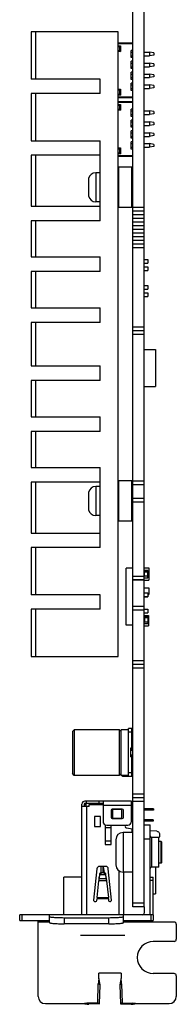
# Model space of a CAD drawing. Header units: millimetres. Extents: x 100 to 448, y 15 to 335.
# Tile 1 of 17: x 100 to 121, y 98 to 234. Entities that reach past the tile are written whole.
import ezdxf

# ---------------------------------------------------------------- set-up
doc = ezdxf.new("R2010")
doc.units = ezdxf.units.MM
doc.header["$LTSCALE"] = 16.335
doc.layers.add('00_COMPONENTS', color=7, linetype='CONTINUOUS')
doc.layers.add('20_ALL_FEATURES', color=7, linetype='CONTINUOUS')

msp = doc.modelspace()

# ---------------------------------------------------------------- linework, layer by layer
at = {"layer": '00_COMPONENTS', "color": 0}
for p, q in [((115.112, 111.464), (115.112, 279.114)), ((116.712, 111.464), (116.712, 279.114)), ((101.112, 231.914), (101.112, 225.414)), ((113.112, 231.914), (101.113, 231.914)), ((101.712, 231.914), (101.712, 225.414)), ((113.112, 145.914), (113.112, 231.914)), ((115.012, 230.354), (113.112, 230.354)), ((115.112, 230.254), (113.112, 230.254)), ((113.112, 230.004), (113.412, 230.004)), ((113.112, 229.904), (113.312, 229.904)), ((113.312, 229.304), (113.112, 229.304)), ((113.412, 229.204), (113.112, 229.204)), ((113.312, 229.904), (113.412, 230.004)), ((113.312, 229.904), (113.312, 229.304)), ((113.312, 229.304), (113.412, 229.204)), ((113.412, 230.004), (113.412, 229.204)), ((114.912, 228.354), (114.912, 229.354)), ((115.112, 229.354), (114.912, 229.354)), ((114.912, 229.104), (115.112, 229.104)), ((116.712, 229.104), (117.445, 229.104)), ((118.012, 229.004), (117.445, 229.104)), ((114.912, 228.604), (115.112, 228.604)), ((115.112, 228.354), (114.912, 228.354)), ((114.912, 226.854), (114.912, 227.854)), ((115.112, 227.854), (114.912, 227.854)), ((116.712, 228.604), (117.445, 228.604)), ((118.012, 228.704), (117.445, 228.604)), ((118.012, 229.003), (118.012, 228.705)), ((114.912, 227.604), (115.112, 227.604)), ((114.912, 227.104), (115.112, 227.104)), ((115.112, 226.854), (114.912, 226.854)), ((114.912, 225.354), (114.912, 226.354)), ((115.112, 226.354), (114.912, 226.354)), ((116.712, 227.604), (117.445, 227.604)), ((116.712, 227.104), (117.445, 227.104)), ((118.012, 227.504), (117.445, 227.604)), ((118.012, 227.204), (117.445, 227.104)), ((118.012, 227.503), (118.012, 227.205)), ((110.612, 225.414), (101.113, 225.414)), ((110.612, 223.414), (110.612, 225.414)), ((114.912, 226.104), (115.112, 226.104)), ((114.912, 225.604), (115.112, 225.604)), ((115.112, 225.354), (114.912, 225.354)), ((116.712, 226.104), (117.445, 226.104)), ((116.712, 225.604), (117.445, 225.604)), ((118.012, 226.004), (117.445, 226.104)), ((118.012, 225.704), (117.445, 225.604)), ((118.012, 226.003), (118.012, 225.705)), ((113.112, 224.004), (113.412, 224.004)), ((113.112, 223.904), (113.312, 223.904)), ((113.312, 223.904), (113.412, 224.004)), ((113.312, 223.904), (113.312, 223.304)), ((113.412, 224.004), (113.412, 223.204)), ((114.912, 223.854), (114.912, 224.854)), ((115.112, 224.854), (114.912, 224.854)), ((114.912, 224.604), (115.112, 224.604)), ((114.912, 224.104), (115.112, 224.104)), ((115.112, 223.854), (114.912, 223.854)), ((116.712, 224.604), (117.445, 224.604)), ((116.712, 224.104), (117.445, 224.104)), ((118.012, 224.504), (117.445, 224.604)), ((118.012, 224.204), (117.445, 224.104)), ((118.012, 224.503), (118.012, 224.205)), ((101.112, 223.414), (101.112, 216.914)), ((110.612, 223.414), (101.113, 223.414)), ((101.712, 223.414), (101.712, 216.914)), ((113.312, 223.304), (113.112, 223.304)), ((113.412, 223.204), (113.112, 223.204)), ((113.112, 222.954), (115.112, 222.954)), ((113.112, 222.854), (115.012, 222.854)), ((113.312, 223.304), (113.412, 223.204)), ((115.012, 222.271), (113.112, 222.271)), ((115.112, 222.171), (113.112, 222.171)), ((113.112, 221.921), (113.412, 221.921)), ((113.112, 221.821), (113.312, 221.821)), ((113.312, 221.221), (113.112, 221.221)), ((113.412, 221.121), (113.112, 221.121)), ((113.312, 221.821), (113.412, 221.921)), ((113.312, 221.821), (113.312, 221.221)), ((113.312, 221.221), (113.412, 221.121)), ((113.412, 221.921), (113.412, 221.121)), ((114.912, 220.271), (114.912, 221.271)), ((115.112, 221.271), (114.912, 221.271)), ((114.912, 221.021), (115.112, 221.021)), ((116.712, 221.021), (117.445, 221.021)), ((118.012, 220.921), (117.445, 221.021)), ((114.912, 220.521), (115.112, 220.521)), ((115.112, 220.271), (114.912, 220.271)), ((114.912, 218.771), (114.912, 219.771)), ((115.112, 219.771), (114.912, 219.771)), ((116.712, 220.521), (117.445, 220.521)), ((118.012, 220.621), (117.445, 220.521)), ((118.012, 220.92), (118.012, 220.621)), ((114.912, 219.521), (115.112, 219.521)), ((114.912, 219.021), (115.112, 219.021)), ((115.112, 218.771), (114.912, 218.771)), ((114.912, 217.271), (114.912, 218.271)), ((115.112, 218.271), (114.912, 218.271)), ((116.712, 219.521), (117.445, 219.521)), ((116.712, 219.021), (117.445, 219.021)), ((118.012, 219.421), (117.445, 219.521)), ((118.012, 219.121), (117.445, 219.021)), ((118.012, 219.42), (118.012, 219.121)), ((101.113, 216.914), (110.612, 216.914)), ((110.612, 205.914), (110.612, 216.914)), ((114.912, 218.021), (115.112, 218.021)), ((114.912, 217.521), (115.112, 217.521)), ((115.112, 217.271), (114.912, 217.271)), ((116.712, 218.021), (117.445, 218.021)), ((116.712, 217.521), (117.445, 217.521)), ((118.012, 217.921), (117.445, 218.021)), ((118.012, 217.621), (117.445, 217.521)), ((118.012, 217.92), (118.012, 217.621)), ((113.112, 215.921), (113.412, 215.921)), ((113.112, 215.821), (113.312, 215.821)), ((113.312, 215.821), (113.412, 215.921)), ((113.312, 215.821), (113.312, 215.221)), ((113.412, 215.921), (113.412, 215.121)), ((114.912, 215.771), (114.912, 216.771)), ((115.112, 216.771), (114.912, 216.771)), ((114.912, 216.521), (115.112, 216.521)), ((114.912, 216.021), (115.112, 216.021)), ((115.112, 215.771), (114.912, 215.771)), ((116.712, 216.521), (117.445, 216.521)), ((116.712, 216.021), (117.445, 216.021)), ((118.012, 216.421), (117.445, 216.521)), ((118.012, 216.121), (117.445, 216.021)), ((118.012, 216.42), (118.012, 216.121)), ((101.112, 214.914), (101.112, 207.914)), ((110.612, 214.914), (101.113, 214.914)), ((101.712, 214.914), (101.712, 207.914)), ((113.312, 215.221), (113.112, 215.221)), ((113.412, 215.121), (113.112, 215.121)), ((113.112, 214.871), (115.112, 214.871)), ((113.112, 214.771), (115.012, 214.771)), ((113.312, 215.221), (113.412, 215.121)), ((113.112, 213.194), (113.212, 213.294)), ((113.112, 213.194), (113.212, 213.294)), ((113.212, 207.734), (113.212, 213.294)), ((115.012, 213.294), (113.212, 213.294)), ((115.012, 207.734), (115.012, 213.294)), ((115.112, 213.194), (115.012, 213.294)), ((115.112, 213.194), (115.012, 213.294)), ((109.012, 211.482), (109.012, 210.764)), ((109.029, 211.697), (109.034, 211.693)), ((110.012, 212.514), (110.012, 208.514)), ((110.612, 212.514), (110.012, 212.514)), ((109.012, 210.764), (109.034, 210.764)), ((109.012, 210.264), (109.012, 209.546)), ((109.034, 210.264), (109.012, 210.264)), ((109.034, 209.335), (109.029, 209.331)), ((101.113, 207.914), (110.612, 207.914)), ((110.612, 208.514), (110.012, 208.514)), ((113.112, 207.834), (113.212, 207.734)), ((115.012, 207.734), (113.212, 207.734)), ((115.112, 207.834), (115.012, 207.734)), ((116.712, 207.748), (115.112, 207.748)), ((116.712, 207.24), (115.112, 207.24)), ((116.712, 206.732), (115.112, 206.732)), ((116.712, 206.224), (115.112, 206.224)), ((101.112, 205.914), (101.112, 200.914)), ((110.612, 205.914), (101.113, 205.914)), ((101.712, 205.914), (101.712, 200.914)), ((116.712, 205.716), (115.112, 205.716)), ((116.712, 205.208), (115.112, 205.208)), ((116.712, 204.7), (115.112, 204.7)), ((116.712, 204.192), (115.112, 204.192)), ((116.712, 203.684), (115.112, 203.684)), ((116.712, 203.176), (115.112, 203.176)), ((116.712, 202.668), (115.112, 202.668)), ((116.712, 202.16), (115.112, 202.16)), ((101.113, 200.914), (110.612, 200.914)), ((110.612, 198.914), (110.612, 200.914)), ((116.712, 200.563), (117.212, 200.563)), ((116.712, 200.063), (117.212, 200.063)), ((116.712, 199.547), (117.212, 199.547)), ((117.212, 200.563), (117.212, 200.063)), ((117.212, 199.547), (117.212, 199.047)), ((101.112, 198.914), (101.112, 193.914)), ((110.612, 198.914), (101.113, 198.914)), ((101.712, 198.914), (101.712, 193.914)), ((116.712, 199.047), (117.212, 199.047)), ((116.712, 197.007), (117.212, 197.007)), ((117.212, 197.007), (117.212, 196.507)), ((116.712, 196.507), (117.212, 196.507)), ((116.712, 195.991), (117.212, 195.991)), ((116.712, 195.491), (117.212, 195.491)), ((117.212, 195.991), (117.212, 195.491)), ((101.113, 193.914), (110.612, 193.914)), ((110.612, 191.914), (110.612, 193.914)), ((101.112, 191.914), (101.112, 185.914)), ((110.612, 191.914), (101.113, 191.914)), ((101.712, 191.914), (101.712, 185.914)), ((116.712, 191.244), (115.112, 191.244)), ((116.712, 190.744), (115.112, 190.744)), ((116.712, 190.244), (115.112, 190.244)), ((116.712, 188.164), (118.236, 188.164)), ((118.236, 188.164), (118.236, 183.084)), ((101.113, 185.914), (110.612, 185.914)), ((110.612, 183.914), (110.612, 185.914)), ((101.112, 183.914), (101.112, 178.914)), ((110.612, 183.914), (101.113, 183.914)), ((101.712, 183.914), (101.712, 178.914)), ((116.712, 183.084), (118.236, 183.084)), ((101.113, 178.914), (110.612, 178.914)), ((110.612, 176.914), (110.612, 178.914)), ((101.112, 176.914), (101.112, 171.914)), ((110.612, 176.914), (101.113, 176.914)), ((101.712, 176.914), (101.712, 171.914)), ((101.113, 171.914), (110.612, 171.914)), ((110.612, 160.914), (110.612, 171.914)), ((101.112, 169.914), (101.112, 162.914)), ((110.612, 169.914), (101.113, 169.914)), ((101.712, 169.914), (101.712, 162.914)), ((113.112, 169.994), (113.212, 170.094)), ((115.012, 170.094), (113.212, 170.094)), ((113.212, 164.534), (113.212, 170.094)), ((115.112, 169.994), (115.012, 170.094)), ((115.012, 164.534), (115.012, 170.094)), ((116.712, 170.064), (115.112, 170.064)), ((116.712, 169.564), (115.112, 169.564)), ((116.712, 167.664), (115.112, 167.664)), ((116.712, 167.164), (115.112, 167.164)), ((113.112, 164.634), (113.212, 164.534)), ((115.012, 164.534), (113.212, 164.534)), ((115.112, 164.634), (115.012, 164.534)), ((101.113, 162.914), (110.612, 162.914)), ((101.112, 160.914), (101.112, 154.414)), ((110.612, 160.914), (101.113, 160.914)), ((101.712, 160.914), (101.712, 154.414)), ((115.112, 158.093), (114.198, 158.093)), ((114.198, 150.239), (114.198, 158.093)), ((116.712, 158.111), (117.322, 158.111)), ((116.712, 157.761), (117.212, 157.761)), ((117.212, 157.759), (116.712, 157.759)), ((117.212, 157.534), (116.712, 157.534)), ((116.727, 156.984), (116.727, 157.534)), ((117.198, 156.984), (117.198, 157.534)), ((117.212, 157.534), (117.212, 157.761)), ((117.322, 158.111), (117.322, 156.409)), ((116.712, 156.954), (115.112, 156.954)), ((116.712, 156.454), (115.112, 156.454)), ((116.712, 156.449), (115.112, 156.449)), ((117.212, 156.984), (116.712, 156.984)), ((116.712, 156.759), (117.212, 156.759)), ((116.712, 156.409), (117.322, 156.409)), ((117.212, 156.759), (117.212, 156.984)), ((116.712, 155.355), (117.322, 155.355)), ((116.712, 154.665), (117.212, 154.665)), ((117.212, 154.665), (117.212, 154.152)), ((117.322, 155.355), (117.322, 154.466)), ((110.612, 154.414), (101.113, 154.414)), ((110.612, 152.414), (110.612, 154.414)), ((116.712, 154.165), (117.212, 154.165)), ((116.712, 154.152), (117.212, 154.152)), ((117.212, 154.466), (117.322, 154.466)), ((101.112, 152.414), (101.112, 145.914)), ((110.612, 152.414), (101.113, 152.414)), ((101.712, 152.414), (101.712, 145.914)), ((116.712, 152.804), (115.112, 152.804)), ((116.712, 152.304), (115.112, 152.304)), ((116.712, 152.43), (117.212, 152.43)), ((116.712, 151.93), (117.212, 151.93)), ((117.212, 152.43), (117.212, 151.93)), ((116.712, 151.558), (117.271, 151.558)), ((116.712, 151.472), (117.212, 151.472)), ((116.712, 151.272), (117.212, 151.272)), ((116.712, 150.672), (117.212, 150.672)), ((116.712, 150.472), (117.212, 150.472)), ((116.732, 151.272), (116.732, 150.672)), ((117.192, 151.272), (117.192, 150.672)), ((117.212, 151.472), (117.212, 151.272)), ((117.212, 150.672), (117.212, 150.472)), ((117.271, 151.558), (117.271, 150.135)), ((115.112, 150.239), (114.198, 150.239)), ((116.712, 150.135), (117.271, 150.135)), ((101.113, 145.914), (113.112, 145.914)), ((116.712, 145.304), (115.112, 145.304)), ((116.712, 144.804), (115.112, 144.804)), ((116.712, 144.304), (115.112, 144.304)), ((107.062, 135.846), (106.812, 135.596)), ((106.812, 135.596), (106.812, 130.394)), ((113.262, 135.846), (107.062, 135.846)), ((107.062, 135.846), (107.062, 129.546)), ((113.512, 135.596), (113.262, 135.846)), ((113.262, 135.846), (113.262, 129.546)), ((114.512, 135.846), (113.512, 135.846)), ((113.512, 129.546), (113.512, 135.846)), ((115.012, 135.996), (114.512, 135.996)), ((114.512, 129.396), (114.512, 135.996)), ((115.012, 133.021), (115.012, 135.996)), ((115.112, 135.496), (114.512, 135.496)), ((115.012, 134.496), (115.112, 134.496)), ((115.012, 133.283), (114.812, 133.283)), ((114.812, 133.283), (114.812, 132.108)), ((114.812, 133.021), (115.112, 133.021)), ((114.812, 132.371), (115.112, 132.371)), ((115.012, 132.108), (114.812, 132.108)), ((115.012, 129.396), (115.012, 132.371)), ((106.812, 130.394), (106.812, 130.305)), ((106.812, 130.305), (106.812, 129.796)), ((115.012, 130.896), (115.112, 130.896)), ((107.062, 129.546), (106.812, 129.796)), ((113.262, 129.546), (107.062, 129.546)), ((113.512, 129.796), (113.262, 129.546)), ((114.512, 129.546), (113.512, 129.546)), ((113.712, 129.396), (113.712, 129.546)), ((115.012, 129.396), (113.712, 129.396)), ((115.112, 129.896), (114.512, 129.896)), ((116.712, 126.964), (115.112, 126.964)), ((116.712, 126.464), (115.112, 126.464)), ((108.122, 110.364), (108.122, 125.612)), ((109.122, 125.264), (108.122, 125.264)), ((108.422, 125.612), (108.422, 125.264)), ((108.447, 125.464), (108.647, 125.664)), ((108.447, 125.264), (108.447, 125.464)), ((114.922, 126.012), (108.522, 126.012)), ((108.522, 125.712), (111.022, 125.712)), ((109.432, 125.664), (108.647, 125.664)), ((108.697, 125.264), (108.697, 125.664)), ((108.742, 125.264), (108.742, 110.364)), ((108.762, 125.712), (108.762, 126.012)), ((109.122, 125.564), (111.022, 125.564)), ((109.122, 125.264), (109.122, 125.564)), ((109.432, 125.664), (109.532, 125.564)), ((110.492, 125.712), (110.492, 126.012)), ((111.022, 126.012), (111.022, 123.212)), ((114.922, 125.412), (111.022, 125.412)), ((112.122, 124.762), (112.122, 123.762)), ((113.672, 124.912), (112.272, 124.912)), ((113.622, 124.862), (112.322, 124.862)), ((112.322, 124.862), (112.322, 123.662)), ((113.622, 123.662), (113.622, 124.862)), ((113.822, 123.762), (113.822, 124.762)), ((114.922, 123.212), (114.922, 126.012)), ((115.112, 125.664), (114.922, 125.664)), ((116.712, 125.964), (115.112, 125.964)), ((117.957, 124.944), (116.712, 124.944)), ((117.957, 124.744), (116.712, 124.744)), ((117.957, 124.944), (117.957, 124.744)), ((110.652, 123.884), (109.852, 123.884)), ((109.852, 123.884), (109.852, 122.534)), ((110.652, 122.534), (110.652, 123.884)), ((112.272, 123.612), (113.672, 123.612)), ((112.322, 123.662), (113.622, 123.662)), ((117.952, 123.444), (116.712, 123.444)), ((117.952, 123.444), (117.952, 123.244)), ((109.852, 122.534), (110.652, 122.534)), ((111.322, 122.754), (111.322, 120.044)), ((112.122, 122.35), (111.322, 122.35)), ((111.522, 122.712), (114.422, 122.712)), ((112.122, 120.044), (112.122, 122.712)), ((114.214, 122.324), (115.112, 122.21)), ((115.042, 121.689), (115.042, 122.219)), ((117.952, 123.244), (116.712, 123.244)), ((118.453, 121.858), (117.512, 121.94)), ((118.812, 121.409), (118.812, 121.26)), ((111.322, 120.538), (112.122, 120.538)), ((111.322, 120.044), (112.122, 120.044)), ((110.186, 116.704), (109.698, 112.381)), ((111.395, 117.014), (110.534, 117.014)), ((110.782, 116.128), (110.782, 117.014)), ((110.982, 117.014), (110.982, 116.128)), ((111.025, 117.014), (111.194, 116.128)), ((112.192, 112.38), (111.743, 116.7)), ((118.236, 116.914), (118.236, 113.234)), ((108.122, 115.564), (105.622, 115.564)), ((105.622, 110.364), (105.622, 115.564)), ((110.585, 116.04), (110.51, 115.564)), ((110.51, 115.337), (110.585, 115.813)), ((110.51, 115.564), (110.51, 115.337)), ((110.51, 115.337), (111.455, 115.337)), ((110.585, 115.813), (110.585, 116.04)), ((111.231, 116.128), (110.734, 116.128)), ((110.734, 116.128), (110.734, 115.902)), ((110.734, 115.902), (111.231, 115.902)), ((110.99, 116.128), (110.982, 116.17)), ((111.231, 115.902), (111.231, 116.128)), ((111.455, 115.564), (111.38, 116.04)), ((111.38, 116.04), (111.38, 115.813)), ((111.38, 115.813), (111.455, 115.337)), ((111.455, 115.337), (111.455, 115.564)), ((113.222, 110.364), (113.222, 116.411)), ((113.842, 116.239), (113.842, 110.364)), ((110.207, 112.738), (110.456, 115.023)), ((110.456, 115.023), (110.47, 115.111)), ((111.509, 115.023), (110.456, 115.023)), ((111.495, 115.111), (111.509, 115.023)), ((111.509, 115.023), (111.758, 112.738)), ((110.171, 112.349), (110.193, 112.563)), ((111.771, 112.563), (110.193, 112.563)), ((110.207, 112.738), (111.758, 112.738)), ((111.771, 112.563), (111.794, 112.349)), ((117.952, 113.234), (118.236, 113.234)), ((109.847, 112.214), (110.022, 112.214)), ((111.943, 112.214), (112.043, 112.214)), ((116.712, 111.964), (115.112, 111.964)), ((116.712, 111.464), (115.112, 111.464)), ((107.922, 107.564), (114.042, 107.564))]:
    msp.add_line(p, q, dxfattribs=at)
for centre, radius, start, end in [((115.012, 230.254), 0.1, 0, 90), ((115.012, 222.954), 0.1, 270, 0), ((115.012, 222.171), 0.1, 0, 90), ((115.012, 214.871), 0.1, 270, 0), ((110.082, 211.482), 1.07, 179.05166, 180.00053), ((110.012, 211.514), 1, 90.00113, 169.44906), ((110.091, 209.546), 1.078, 179.9992, 180.94033), ((110.012, 209.514), 1, 190.55094, 269.99887), ((108.522, 125.612), 0.4, 90, 180), ((108.522, 125.612), 0.1, 90, 180), ((112.272, 124.762), 0.15, 90, 180), ((113.672, 124.762), 0.15, 0, 90), ((112.272, 123.762), 0.15, 180, 270), ((113.672, 123.762), 0.15, 270, 0), ((111.522, 123.212), 0.5, 180, 270), ((114.249, 122.518), 0.197, 100.64665, 259.50394), ((114.422, 123.212), 0.5, 270, 0), ((110.534, 116.664), 0.35, 90, 173.5539), ((111.395, 116.664), 0.35, 5.93226, 90), ((157.49, 108.91), 47.438, 175.37179, 175.58433), ((58.262, 108.419), 53.67, 4.42801, 4.61587), ((109.847, 112.364), 0.15, 173.5539, 270), ((110.022, 112.364), 0.15, 270, 354.06774), ((111.943, 112.364), 0.15, 185.93226, 270), ((112.043, 112.364), 0.15, 270, 5.93226)]:
    msp.add_arc(centre, radius, start, end, dxfattribs=at)
for points, knots in [([(117.445, 229.104), (117.446, 229.104), (117.445, 229.101), (117.446, 229.099), (117.445, 229.092), (117.445, 229.084), (117.444, 229.074), (117.444, 229.056), (117.443, 229.029), (117.443, 228.991), (117.444, 228.948), (117.445, 228.902), (117.445, 228.87), (117.445, 228.854)], [0, 0, 0, 0, 0.00471, 0.0188642, 0.0424689, 0.0754783, 0.1175041, 0.1680138, 0.2923639, 0.4443161, 0.6184633, 0.8065701, 1, 1, 1, 1]), ([(117.445, 228.854), (117.445, 228.838), (117.445, 228.806), (117.443, 228.76), (117.442, 228.717), (117.442, 228.68), (117.443, 228.652), (117.444, 228.634), (117.444, 228.624), (117.445, 228.616), (117.445, 228.609), (117.446, 228.607), (117.445, 228.604), (117.445, 228.604)], [0, 0, 0, 0, 0.1934073, 0.3814838, 0.5555696, 0.7074566, 0.8318182, 0.8823534, 0.9244064, 0.9574343, 0.9810629, 0.9952514, 1, 1, 1, 1]), ([(117.445, 227.354), (117.445, 227.338), (117.445, 227.306), (117.443, 227.26), (117.442, 227.217), (117.442, 227.18), (117.443, 227.152), (117.444, 227.134), (117.444, 227.124), (117.445, 227.116), (117.445, 227.109), (117.446, 227.107), (117.445, 227.104), (117.445, 227.104)], [0, 0, 0, 0, 0.1934073, 0.3814838, 0.5555696, 0.7074566, 0.8318182, 0.8823534, 0.9244064, 0.9574343, 0.9810629, 0.9952514, 1, 1, 1, 1]), ([(117.445, 227.604), (117.446, 227.604), (117.445, 227.601), (117.446, 227.599), (117.445, 227.592), (117.445, 227.584), (117.444, 227.574), (117.444, 227.556), (117.443, 227.529), (117.443, 227.491), (117.444, 227.448), (117.445, 227.402), (117.445, 227.37), (117.445, 227.354)], [0, 0, 0, 0, 0.00471, 0.0188642, 0.0424689, 0.0754783, 0.1175041, 0.1680138, 0.2923639, 0.4443161, 0.6184633, 0.8065701, 1, 1, 1, 1]), ([(117.445, 225.854), (117.445, 225.838), (117.445, 225.806), (117.443, 225.76), (117.442, 225.717), (117.442, 225.68), (117.443, 225.652), (117.444, 225.634), (117.444, 225.624), (117.445, 225.616), (117.445, 225.609), (117.446, 225.607), (117.445, 225.604), (117.445, 225.604)], [0, 0, 0, 0, 0.1934073, 0.3814838, 0.5555696, 0.7074566, 0.8318182, 0.8823534, 0.9244064, 0.9574343, 0.9810629, 0.9952514, 1, 1, 1, 1]), ([(117.445, 226.104), (117.446, 226.104), (117.445, 226.101), (117.446, 226.099), (117.445, 226.092), (117.445, 226.084), (117.444, 226.074), (117.444, 226.056), (117.443, 226.029), (117.443, 225.991), (117.444, 225.948), (117.445, 225.902), (117.445, 225.87), (117.445, 225.854)], [0, 0, 0, 0, 0.00471, 0.0188642, 0.0424689, 0.0754783, 0.1175041, 0.1680138, 0.2923639, 0.4443161, 0.6184633, 0.8065701, 1, 1, 1, 1]), ([(117.445, 224.354), (117.445, 224.338), (117.445, 224.306), (117.443, 224.26), (117.442, 224.217), (117.442, 224.18), (117.443, 224.152), (117.444, 224.134), (117.444, 224.124), (117.445, 224.116), (117.445, 224.109), (117.446, 224.107), (117.445, 224.104), (117.445, 224.104)], [0, 0, 0, 0, 0.1934073, 0.3814838, 0.5555696, 0.7074566, 0.8318182, 0.8823534, 0.9244064, 0.9574343, 0.9810629, 0.9952514, 1, 1, 1, 1]), ([(117.445, 224.604), (117.446, 224.604), (117.445, 224.601), (117.446, 224.599), (117.445, 224.592), (117.445, 224.584), (117.444, 224.574), (117.444, 224.556), (117.443, 224.529), (117.443, 224.491), (117.444, 224.448), (117.445, 224.402), (117.445, 224.37), (117.445, 224.354)], [0, 0, 0, 0, 0.00471, 0.0188642, 0.0424689, 0.0754783, 0.1175041, 0.1680138, 0.2923639, 0.4443161, 0.6184633, 0.8065701, 1, 1, 1, 1]), ([(117.445, 221.021), (117.446, 221.021), (117.445, 221.018), (117.446, 221.015), (117.445, 221.009), (117.445, 221.001), (117.444, 220.99), (117.444, 220.972), (117.443, 220.945), (117.443, 220.908), (117.444, 220.865), (117.445, 220.819), (117.445, 220.787), (117.445, 220.771)], [0, 0, 0, 0, 0.00471, 0.0188642, 0.0424689, 0.0754783, 0.1175041, 0.1680138, 0.2923639, 0.4443161, 0.6184633, 0.8065701, 1, 1, 1, 1]), ([(117.445, 220.771), (117.445, 220.755), (117.445, 220.723), (117.443, 220.677), (117.442, 220.634), (117.442, 220.596), (117.443, 220.569), (117.444, 220.551), (117.444, 220.54), (117.445, 220.532), (117.445, 220.526), (117.446, 220.523), (117.445, 220.521), (117.445, 220.521)], [0, 0, 0, 0, 0.1934073, 0.3814838, 0.5555696, 0.7074566, 0.8318182, 0.8823534, 0.9244064, 0.9574343, 0.9810629, 0.9952514, 1, 1, 1, 1]), ([(117.445, 219.271), (117.445, 219.255), (117.445, 219.223), (117.443, 219.177), (117.442, 219.134), (117.442, 219.096), (117.443, 219.069), (117.444, 219.051), (117.444, 219.04), (117.445, 219.032), (117.445, 219.026), (117.446, 219.023), (117.445, 219.021), (117.445, 219.021)], [0, 0, 0, 0, 0.1934073, 0.3814838, 0.5555696, 0.7074566, 0.8318182, 0.8823534, 0.9244064, 0.9574343, 0.9810629, 0.9952514, 1, 1, 1, 1]), ([(117.445, 219.521), (117.446, 219.521), (117.445, 219.518), (117.446, 219.515), (117.445, 219.509), (117.445, 219.501), (117.444, 219.49), (117.444, 219.472), (117.443, 219.445), (117.443, 219.408), (117.444, 219.365), (117.445, 219.319), (117.445, 219.287), (117.445, 219.271)], [0, 0, 0, 0, 0.00471, 0.0188642, 0.0424689, 0.0754783, 0.1175041, 0.1680138, 0.2923639, 0.4443161, 0.6184633, 0.8065701, 1, 1, 1, 1]), ([(117.445, 217.771), (117.445, 217.755), (117.445, 217.723), (117.443, 217.677), (117.442, 217.634), (117.442, 217.596), (117.443, 217.569), (117.444, 217.551), (117.444, 217.54), (117.445, 217.532), (117.445, 217.526), (117.446, 217.523), (117.445, 217.521), (117.445, 217.521)], [0, 0, 0, 0, 0.1934073, 0.3814838, 0.5555696, 0.7074566, 0.8318182, 0.8823534, 0.9244064, 0.9574343, 0.9810629, 0.9952514, 1, 1, 1, 1]), ([(117.445, 218.021), (117.446, 218.021), (117.445, 218.018), (117.446, 218.015), (117.445, 218.009), (117.445, 218.001), (117.444, 217.99), (117.444, 217.972), (117.443, 217.945), (117.443, 217.908), (117.444, 217.865), (117.445, 217.819), (117.445, 217.787), (117.445, 217.771)], [0, 0, 0, 0, 0.00471, 0.0188642, 0.0424689, 0.0754783, 0.1175041, 0.1680138, 0.2923639, 0.4443161, 0.6184633, 0.8065701, 1, 1, 1, 1]), ([(117.445, 216.271), (117.445, 216.255), (117.445, 216.223), (117.443, 216.177), (117.442, 216.134), (117.442, 216.096), (117.443, 216.069), (117.444, 216.051), (117.444, 216.04), (117.445, 216.032), (117.445, 216.026), (117.446, 216.023), (117.445, 216.021), (117.445, 216.021)], [0, 0, 0, 0, 0.1934073, 0.3814838, 0.5555696, 0.7074566, 0.8318182, 0.8823534, 0.9244064, 0.9574343, 0.9810629, 0.9952514, 1, 1, 1, 1]), ([(117.445, 216.521), (117.446, 216.521), (117.445, 216.518), (117.446, 216.515), (117.445, 216.509), (117.445, 216.501), (117.444, 216.49), (117.444, 216.472), (117.443, 216.445), (117.443, 216.408), (117.444, 216.365), (117.445, 216.319), (117.445, 216.287), (117.445, 216.271)], [0, 0, 0, 0, 0.00471, 0.0188642, 0.0424689, 0.0754783, 0.1175041, 0.1680138, 0.2923639, 0.4443161, 0.6184633, 0.8065701, 1, 1, 1, 1]), ([(109.034, 211.693), (109.03, 211.675), (109.018, 211.606), (109.012, 211.535), (109.012, 211.482)], [0, 0, 0, 0, 0.2501546, 1, 1, 1, 1]), ([(109.012, 209.546), (109.012, 209.528), (109.014, 209.457), (109.023, 209.387), (109.034, 209.335)], [0, 0, 0, 0, 0.2501554, 1, 1, 1, 1]), ([(118.453, 121.858), (118.502, 121.854), (118.6, 121.823), (118.718, 121.719), (118.795, 121.575), (118.812, 121.464), (118.812, 121.409)], [0, 0, 0, 0, 0.233198, 0.4771843, 0.7342909, 1, 1, 1, 1]), ([(118.812, 121.26), (118.812, 121.205), (118.796, 121.097), (118.745, 121), (118.713, 120.958)], [0, 0, 0, 0, 0.5079445, 1, 1, 1, 1]), ([(110.47, 115.111), (110.476, 115.152), (110.488, 115.228), (110.501, 115.304), (110.51, 115.337)], [0, 0, 0, 0, 0.5479004, 1, 1, 1, 1]), ([(110.486, 115.321), (110.488, 115.344), (110.495, 115.425), (110.503, 115.506), (110.51, 115.564)], [0, 0, 0, 0, 0.2802314, 1, 1, 1, 1]), ([(110.734, 116.128), (110.716, 116.128), (110.681, 116.124), (110.634, 116.106), (110.599, 116.078), (110.587, 116.052), (110.585, 116.04)], [0, 0, 0, 0, 0.2913401, 0.56157, 0.7970529, 1, 1, 1, 1]), ([(110.585, 115.813), (110.587, 115.826), (110.599, 115.852), (110.634, 115.88), (110.681, 115.898), (110.716, 115.902), (110.734, 115.902)], [0, 0, 0, 0, 0.2029471, 0.43843, 0.7086599, 1, 1, 1, 1]), ([(111.38, 116.04), (111.378, 116.052), (111.366, 116.078), (111.33, 116.106), (111.284, 116.124), (111.249, 116.128), (111.231, 116.128)], [0, 0, 0, 0, 0.2029471, 0.43843, 0.7086599, 1, 1, 1, 1]), ([(111.231, 115.902), (111.249, 115.902), (111.284, 115.898), (111.33, 115.88), (111.366, 115.852), (111.378, 115.826), (111.38, 115.813)], [0, 0, 0, 0, 0.2913401, 0.56157, 0.7970529, 1, 1, 1, 1]), ([(111.495, 115.111), (111.489, 115.194), (111.477, 115.345), (111.463, 115.496), (111.455, 115.564)], [0, 0, 0, 0, 0.5490701, 1, 1, 1, 1]), ([(111.455, 115.337), (111.463, 115.304), (111.477, 115.228), (111.489, 115.152), (111.495, 115.111)], [0, 0, 0, 0, 0.4520995, 1, 1, 1, 1])]:
    msp.add_open_spline(points, degree=3, knots=knots, dxfattribs=at)
for points in [[(109.034, 210.764), (109.031, 210.681), (109.028, 210.514), (109.031, 210.347), (109.034, 210.264)], [(110.47, 115.111), (110.475, 115.181), (110.481, 115.251), (110.486, 115.321)]]:
    msp.add_open_spline(points, degree=3, dxfattribs=at)
at = {"layer": '20_ALL_FEATURES', "color": 0}
for p, q in [((109.012, 168.282), (109.012, 167.564)), ((109.029, 168.497), (109.034, 168.493)), ((110.612, 169.314), (110.012, 169.314)), ((110.012, 169.314), (110.012, 165.314)), ((109.012, 167.564), (109.034, 167.564)), ((109.034, 167.064), (109.012, 167.064)), ((109.012, 167.064), (109.012, 166.346)), ((109.034, 166.135), (109.029, 166.131)), ((110.612, 165.314), (110.012, 165.314)), ((116.712, 122.764), (117.512, 122.764)), ((117.512, 110.564), (117.512, 122.764)), ((112.782, 120.689), (112.782, 117.239)), ((115.112, 121.689), (113.782, 121.689)), ((113.782, 121.689), (113.782, 116.239)), ((117.512, 120.764), (116.712, 120.764)), ((118.712, 121.014), (117.712, 121.014)), ((117.712, 121.014), (117.712, 116.914)), ((118.712, 116.914), (118.712, 121.014)), ((119.012, 120.464), (118.712, 120.464)), ((119.012, 120.464), (119.113, 120.364)), ((119.012, 117.464), (119.012, 120.464)), ((119.112, 117.564), (119.112, 120.364)), ((118.712, 116.914), (117.712, 116.914)), ((119.012, 117.464), (118.712, 117.464)), ((119.012, 117.464), (119.113, 117.564)), ((115.112, 116.239), (113.782, 116.239)), ((117.512, 115.564), (117.952, 115.564)), ((117.952, 110.564), (117.952, 115.564)), ((117.952, 115.064), (117.512, 115.064)), ((116.712, 111.464), (116.712, 110.564)), ((117.952, 110.364), (99.532, 110.364)), ((99.532, 109.564), (99.532, 110.364)), ((99.825, 110.364), (99.825, 109.564)), ((103.642, 109.298), (103.642, 110.364)), ((113.842, 110.361), (103.642, 110.361)), ((111.842, 109.921), (105.642, 109.921)), ((105.642, 109.921), (105.642, 109.124)), ((111.842, 109.124), (111.842, 109.921)), ((113.842, 109.298), (113.842, 110.364)), ((117.66, 109.564), (117.66, 110.364)), ((117.952, 110.364), (117.952, 109.564)), ((99.532, 109.564), (103.642, 109.564)), ((102.072, 99.134), (102.072, 109.564)), ((103.642, 109.364), (102.072, 109.364)), ((111.842, 109.124), (105.642, 109.124)), ((113.842, 109.564), (117.952, 109.564)), ((116.512, 109.364), (113.842, 109.364)), ((116.512, 109.364), (116.512, 109.564)), ((120.822, 109.364), (116.512, 109.364)), ((121.122, 109.064), (121.122, 106.994)), ((120.822, 106.694), (117.952, 106.694)), ((113.502, 102.324), (110.452, 102.324)), ((110.452, 101.598), (110.452, 102.324)), ((113.502, 102.324), (113.502, 101.598)), ((120.822, 102.274), (117.952, 102.274)), ((121.122, 101.974), (121.122, 99.134)), ((110.289, 98.228), (110.366, 100.875)), ((110.614, 100.731), (110.366, 100.875)), ((110.537, 98.085), (110.614, 100.731)), ((113.589, 100.875), (113.341, 100.731)), ((113.341, 100.731), (113.418, 98.085)), ((113.589, 100.875), (113.666, 98.228)), ((103.072, 98.134), (108.452, 98.134)), ((110.289, 98.228), (108.812, 98.184)), ((108.812, 98.184), (109.061, 98.04)), ((110.537, 98.085), (109.061, 98.04)), ((110.289, 98.228), (110.537, 98.085)), ((113.666, 98.228), (113.418, 98.085)), ((113.418, 98.085), (114.894, 98.04)), ((113.666, 98.228), (115.143, 98.184)), ((114.894, 98.04), (115.143, 98.184)), ((115.502, 98.134), (120.122, 98.134))]:
    msp.add_line(p, q, dxfattribs=at)
for centre, radius, start, end in [((110.082, 168.282), 1.07, 179.05166, 180.00053), ((110.012, 168.314), 1, 90.00113, 169.44906), ((110.091, 166.346), 1.078, 179.9992, 180.94033), ((110.012, 166.314), 1, 190.55094, 269.99887), ((113.782, 120.689), 1, 90, 180), ((117.712, 121.214), 0.2, 180, 270), ((113.782, 117.239), 1, 180, 270), ((117.712, 116.714), 0.2, 90, 180), ((116.512, 110.564), 0.2, 270, 0), ((116.512, 110.564), 1, 348.4513, 0), ((116.952, 110.564), 1, 348.4513, 0), ((120.822, 109.064), 0.3, 0, 90), ((117.952, 104.484), 2.21, 90, 270), ((120.822, 106.994), 0.3, 270, 0), ((120.822, 101.974), 0.3, 0, 90), ((103.072, 99.134), 1, 180, 270), ((120.122, 99.134), 1, 270, 0)]:
    msp.add_arc(centre, radius, start, end, dxfattribs=at)
for points, knots in [([(109.034, 168.493), (109.03, 168.475), (109.018, 168.406), (109.012, 168.335), (109.012, 168.282)], [0, 0, 0, 0, 0.2501546, 1, 1, 1, 1]), ([(109.012, 166.346), (109.012, 166.328), (109.014, 166.257), (109.023, 166.187), (109.034, 166.135)], [0, 0, 0, 0, 0.2501554, 1, 1, 1, 1]), ([(105.642, 109.921), (105.512, 109.921), (105.257, 109.923), (104.887, 109.932), (104.545, 109.948), (104.246, 109.969), (104, 109.994), (103.817, 110.021), (103.706, 110.049), (103.655, 110.073), (103.642, 110.088), (103.642, 110.095)], [0, 0, 0, 0, 0.1926947, 0.3781898, 0.5491442, 0.6992536, 0.8228092, 0.9153079, 0.9738142, 0.9903154, 1, 1, 1, 1]), ([(113.842, 110.095), (113.842, 110.088), (113.83, 110.073), (113.779, 110.049), (113.668, 110.021), (113.485, 109.994), (113.239, 109.969), (112.94, 109.948), (112.598, 109.932), (112.228, 109.923), (111.972, 109.921), (111.842, 109.921)], [0, 0, 0, 0, 0.0096846, 0.0261858, 0.0846921, 0.1771907, 0.3007462, 0.4508556, 0.62181, 0.8073053, 1, 1, 1, 1]), ([(103.642, 109.298), (103.642, 109.292), (103.655, 109.276), (103.706, 109.252), (103.817, 109.224), (104, 109.197), (104.246, 109.172), (104.545, 109.151), (104.887, 109.135), (105.257, 109.126), (105.512, 109.124), (105.642, 109.124)], [0, 0, 0, 0, 0.0096846, 0.0261858, 0.0846921, 0.1771907, 0.3007462, 0.4508556, 0.62181, 0.8073053, 1, 1, 1, 1]), ([(111.842, 109.124), (111.972, 109.124), (112.228, 109.126), (112.598, 109.135), (112.94, 109.151), (113.239, 109.172), (113.485, 109.197), (113.668, 109.224), (113.779, 109.252), (113.83, 109.276), (113.842, 109.292), (113.842, 109.298)], [0, 0, 0, 0, 0.1926947, 0.3781898, 0.5491442, 0.6992536, 0.8228092, 0.9153079, 0.9738142, 0.9903154, 1, 1, 1, 1]), ([(110.452, 101.598), (110.446, 101.537), (110.419, 101.296), (110.391, 101.055), (110.366, 100.875)], [0, 0, 0, 0, 0.2508281, 1, 1, 1, 1]), ([(110.614, 100.731), (110.603, 100.803), (110.553, 101.093), (110.495, 101.381), (110.452, 101.598)], [0, 0, 0, 0, 0.2468661, 1, 1, 1, 1]), ([(113.502, 101.598), (113.488, 101.525), (113.431, 101.237), (113.376, 100.948), (113.341, 100.731)], [0, 0, 0, 0, 0.2522569, 1, 1, 1, 1]), ([(113.589, 100.875), (113.581, 100.935), (113.549, 101.175), (113.523, 101.417), (113.502, 101.598)], [0, 0, 0, 0, 0.2488553, 1, 1, 1, 1]), ([(108.812, 98.184), (108.783, 98.179), (108.663, 98.161), (108.543, 98.145), (108.452, 98.134)], [0, 0, 0, 0, 0.245379, 1, 1, 1, 1]), ([(108.452, 98.134), (108.504, 98.126), (108.706, 98.093), (108.909, 98.061), (109.061, 98.04)], [0, 0, 0, 0, 0.2546179, 1, 1, 1, 1]), ([(114.894, 98.04), (114.944, 98.047), (115.147, 98.076), (115.349, 98.109), (115.502, 98.134)], [0, 0, 0, 0, 0.2435393, 1, 1, 1, 1]), ([(115.502, 98.134), (115.472, 98.138), (115.352, 98.153), (115.232, 98.169), (115.143, 98.184)], [0, 0, 0, 0, 0.2533167, 1, 1, 1, 1])]:
    msp.add_open_spline(points, degree=3, knots=knots, dxfattribs=at)
msp.add_open_spline([(109.034, 167.564), (109.031, 167.481), (109.028, 167.314), (109.031, 167.147), (109.034, 167.064)], degree=3, dxfattribs=at)

doc.saveas('drawing.dxf')
